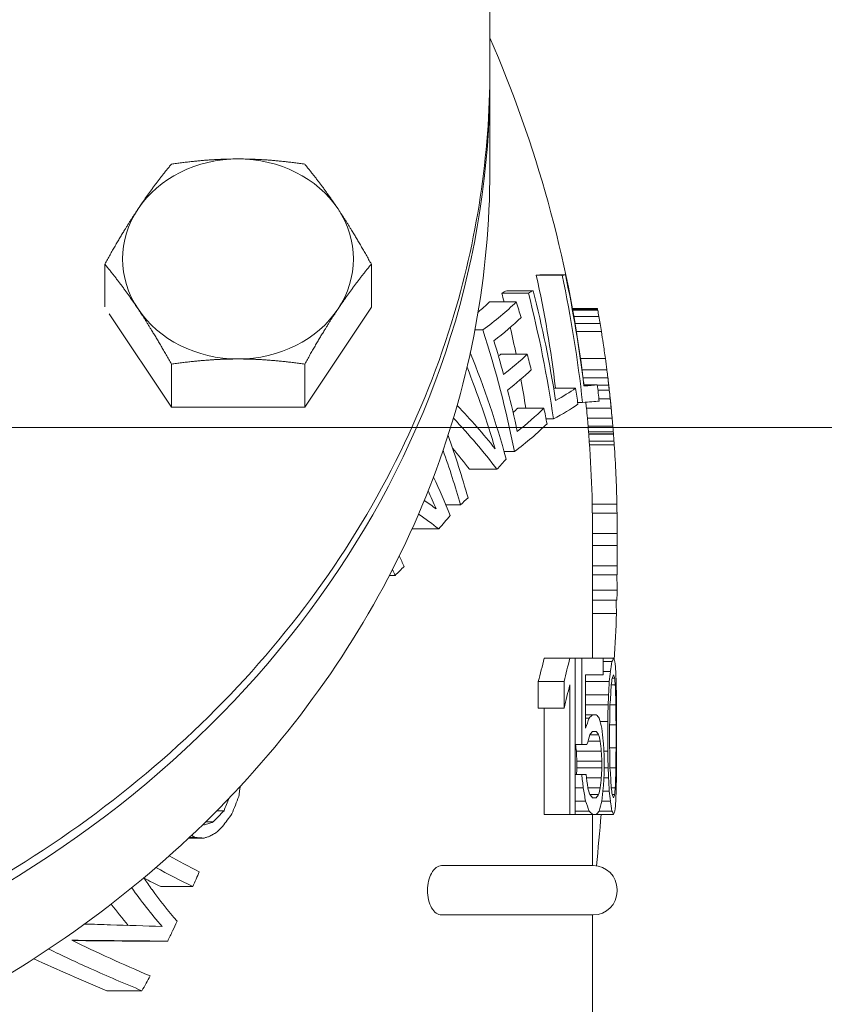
# Model space of a CAD drawing. Header units: inches. Extents: x 1 to 669, y 0 to 417.
# Tile 197 of 256: x 295.72 to 297.68, y 237.18 to 239.58. Entities that reach past the tile are written whole.
import ezdxf

# ---------------------------------------------------------------- set-up
doc = ezdxf.new("R2010")
doc.units = ezdxf.units.IN
doc.header["$LTSCALE"] = 12
doc.header["$MEASUREMENT"] = 0
doc.layers.add('D', color=2, linetype='CONTINUOUS')
doc.layers.add('X', color=1, linetype='CONTINUOUS')
doc.styles.get("Standard").update_dxf_attribs({"font": 'SIMPLEX.SHX', "width": 0.875})
doc.dimstyles.get("Standard").update_dxf_attribs({"dimscale": 28, "dimtxt": 0.125, "dimasz": 0.125, "dimexe": 0.04375, "dimexo": 0.0625, "dimgap": 0.04375, "dimtad": 0, "dimtih": 1, "dimtoh": 1, "dimdec": 4, "dimzin": 12, "dimdsep": 46, "dimlunit": 5, "dimtxsty": 'Standard', "dimcen": 0, "dimclrd": 256, "dimclre": 256, "dimclrt": 256, "dimadec": 1, "dimazin": 3, "dimtfac": 0.875, "dimtdec": 4, "dimtofl": 0, "dimtmove": 0, "dimatfit": 2, "dimfxl": 0, "dimtolj": 1, "dimtzin": 12, "dimlwd": 13, "dimlwe": 13, "dimarcsym": 0})
doc.dimstyles.new('STANDARD$0', dxfattribs={"dimscale": 32, "dimtxt": 0.09375, "dimasz": 0.0625, "dimexe": 0.03125, "dimexo": 0.03125, "dimgap": 0.03125, "dimtad": 1, "dimtih": 1, "dimtoh": 1, "dimdec": 4, "dimzin": 12, "dimdsep": 46, "dimlunit": 5, "dimtxsty": 'Standard', "dimcen": -0.03125, "dimclrd": 256, "dimclre": 256, "dimclrt": 256, "dimadec": 0, "dimazin": 0, "dimtfac": 0.875, "dimtdec": 4, "dimtofl": 0, "dimtmove": 0, "dimatfit": 3, "dimfxl": 0, "dimtolj": 1, "dimtzin": 12, "dimlwd": 13, "dimlwe": 13, "dimarcsym": 0})

# ---------------------------------------------------------------- blocks, each defined once
blk = doc.blocks.new('*D29')
at = {"layer": 'D', "linetype": 'ByBlock', "lineweight": 13}
for p, q in [((304.705, 238.5883), (287.0028, 238.5883)), ((288.0028, 236.5883), (288.0028, 233.5883)), ((288.0028, 225.5883), (288.0028, 228.5883)), ((304.705, 223.5883), (287.0028, 223.5883))]:
    blk.add_line(p, q, dxfattribs=at)
at = {"layer": 'D'}
for points in [[(287.6695, 236.5883), (288.3362, 236.5883), (288.0028, 238.5883)], [(287.6695, 225.5883), (288.3362, 225.5883), (288.0028, 223.5883)]]:
    blk.add_solid(points, dxfattribs=at)
at = {"layer": 'D', "insert": (288.0028, 231.0883), "char_height": 3, "attachment_point": 5}
blk.add_mtext('\\A1;15', dxfattribs=at)

msp = doc.modelspace()

# ---------------------------------------------------------------- linework, layer by layer
at = {"layer": 'X', "lineweight": 0}
for p, q in [((296.86695, 239.45959), (296.86695, 239.62062)), ((296.86695, 239.43201), (296.86695, 239.21326)), ((295.92866, 238.88152), (295.92866, 238.98584)), ((296.57818, 238.88121), (296.57818, 238.98584)), ((297.04283, 238.95906), (296.98003, 238.95906)), ((297.05102, 238.95956), (296.98839, 238.95956)), ((296.97231, 238.9211), (296.90791, 238.9211)), ((296.96073, 238.91512), (296.89607, 238.91512)), ((296.4158, 238.63764), (296.57818, 238.88121)), ((296.93135, 238.8936), (296.866, 238.8936)), ((297.12905, 238.87756), (297.06808, 238.87756)), ((297.12924, 238.87653), (297.06827, 238.87653)), ((297.12974, 238.87373), (297.06878, 238.87373)), ((297.12924, 238.87653), (297.12905, 238.87756)), ((295.93937, 238.86515), (296.09104, 238.63764)), ((297.13245, 238.85824), (297.07154, 238.85824)), ((296.84987, 238.82554), (296.83054, 238.82554)), ((297.13537, 238.84098), (297.07453, 238.84098)), ((297.13848, 238.82196), (297.0777, 238.82196)), ((296.95799, 238.7662), (296.89326, 238.7662)), ((297.1483, 238.75602), (297.08772, 238.75602)), ((296.09104, 238.63764), (296.09104, 238.74227)), ((296.4158, 238.63764), (296.4158, 238.74227)), ((297.15196, 238.72858), (297.09145, 238.72858)), ((297.15444, 238.70852), (297.09398, 238.70852)), ((297.0757, 238.68383), (297.02232, 238.68383)), ((297.12868, 238.69166), (297.09589, 238.69166)), ((297.15641, 238.69126), (297.12873, 238.69126)), ((297.15783, 238.67858), (297.13021, 238.67858)), ((297.16009, 238.65778), (297.13253, 238.65778)), ((296.09104, 238.63764), (296.4158, 238.63764)), ((296.99854, 238.63502), (296.93474, 238.63502)), ((297.09264, 238.64909), (297.08082, 238.64909)), ((297.16243, 238.63521), (297.10214, 238.63521)), ((297.02166, 238.60883), (297.00384, 238.60883)), ((297.16477, 238.61086), (297.10453, 238.61086)), ((297.16649, 238.5911), (297.10628, 238.5911)), ((297.16757, 238.57767), (297.10738, 238.57767)), ((297.16798, 238.57236), (297.1078, 238.57236)), ((297.16804, 238.57162), (297.10786, 238.57162)), ((297.16804, 238.57162), (297.16798, 238.57236)), ((297.16929, 238.55465), (297.10914, 238.55465)), ((297.16991, 238.5458), (297.10976, 238.5458)), ((296.9268, 238.52912), (296.90163, 238.52912)), ((296.8841, 238.48606), (296.8176, 238.48606)), ((296.7953, 238.39977), (296.75954, 238.39977)), ((297.17631, 238.40112), (297.11629, 238.40112)), ((297.17667, 238.37964), (297.11667, 238.37964)), ((296.74247, 238.34087), (296.67729, 238.34087)), ((297.11695, 238.33826), (297.11695, 238.02576)), ((297.17695, 238.32951), (297.11695, 238.32951)), ((297.17695, 238.32951), (297.17695, 238.33826)), ((297.17695, 238.32951), (297.17695, 238.30086)), ((297.17695, 238.30086), (297.11695, 238.30086)), ((297.17695, 238.25073), (297.17695, 238.30086)), ((297.17695, 238.25073), (297.11695, 238.25073)), ((297.17695, 238.25073), (297.17695, 238.22924)), ((296.63625, 238.22772), (296.62236, 238.22772)), ((297.17695, 238.22924), (297.11695, 238.22924)), ((297.17685, 238.19199), (297.11695, 238.19199)), ((297.17647, 238.16701), (297.11695, 238.16701)), ((297.17547, 238.13515), (297.11695, 238.13515)), ((297.06153, 238.02576), (296.99913, 238.02576)), ((297.06153, 238.02576), (297.07455, 238.02576)), ((297.07455, 238.02576), (297.07455, 237.64576)), ((297.09064, 238.02576), (297.07455, 238.02576)), ((297.09064, 238.02576), (297.14331, 238.02576)), ((297.09064, 238.02576), (297.09064, 237.81554)), ((297.14331, 238.02576), (297.14331, 237.98533)), ((297.16823, 238.02576), (297.14331, 238.02576)), ((297.16427, 238.01767), (297.14331, 238.01767)), ((297.09996, 237.98533), (297.09996, 237.85597)), ((297.09996, 237.98533), (297.14331, 237.98533)), ((297.16039, 237.99342), (297.14331, 237.99342)), ((296.98498, 237.96916), (296.98498, 237.90448)), ((297.04769, 237.96916), (296.98498, 237.96916)), ((297.04769, 237.96916), (297.04769, 237.90448)), ((297.06153, 237.96108), (297.06153, 237.64576)), ((297.15782, 237.96916), (297.09996, 237.96916)), ((297.17236, 237.96108), (297.16278, 237.96108)), ((297.17097, 237.97725), (297.16498, 237.97725)), ((297.156, 237.93682), (297.09996, 237.93682)), ((297.04769, 237.90448), (296.98498, 237.90448)), ((296.99913, 237.90448), (296.99913, 237.64576)), ((297.15506, 237.91257), (297.09996, 237.91257)), ((297.17394, 237.91257), (297.15956, 237.91257)), ((297.11697, 237.88831), (297.09996, 237.88831)), ((297.10874, 237.88023), (297.09996, 237.88023)), ((297.11697, 237.88831), (297.12612, 237.88831)), ((297.15409, 237.87214), (297.13539, 237.87214)), ((297.15409, 237.87214), (297.15409, 237.79937)), ((297.17568, 237.87214), (297.17568, 237.79937)), ((297.11697, 237.84788), (297.12612, 237.84788)), ((297.1587, 237.86406), (297.1587, 237.80746)), ((297.17428, 237.86406), (297.1587, 237.86406)), ((297.17428, 237.86406), (297.17428, 237.80746)), ((297.13583, 237.82363), (297.10588, 237.82363)), ((297.1318, 237.8398), (297.11043, 237.8398)), ((297.09064, 237.81554), (297.07455, 237.81554)), ((297.13841, 237.79937), (297.07763, 237.79937)), ((297.09064, 237.81554), (297.10354, 237.81554)), ((297.15409, 237.79937), (297.14472, 237.79937)), ((297.17428, 237.80746), (297.1587, 237.80746)), ((297.07891, 237.77512), (297.07891, 237.75895)), ((297.13966, 237.77512), (297.07891, 237.77512)), ((297.13966, 237.77512), (297.13966, 237.75895)), ((297.14564, 237.7832), (297.14564, 237.75086)), ((297.13966, 237.75895), (297.07891, 237.75895)), ((297.15506, 237.75895), (297.14564, 237.75895)), ((297.17394, 237.75895), (297.15956, 237.75895)), ((297.09064, 237.74278), (297.07455, 237.74278)), ((297.09064, 237.74278), (297.10176, 237.74278)), ((297.13841, 237.73469), (297.10266, 237.73469)), ((297.156, 237.73469), (297.14472, 237.73469)), ((297.09443, 237.71044), (297.07455, 237.71044)), ((297.13583, 237.71044), (297.1053, 237.71044)), ((297.15782, 237.70235), (297.14242, 237.70235)), ((297.17236, 237.71044), (297.16278, 237.71044)), ((297.09996, 237.6781), (297.07455, 237.6781)), ((297.1318, 237.69427), (297.11043, 237.69427)), ((297.11697, 237.68618), (297.12612, 237.68618)), ((297.16039, 237.6781), (297.13966, 237.6781)), ((297.17097, 237.69427), (297.16498, 237.69427)), ((296.21922, 237.65426), (296.20153, 237.65426)), ((297.10874, 237.65384), (297.07455, 237.65384)), ((297.16427, 237.65384), (297.13316, 237.65384)), ((296.19274, 237.62713), (296.17425, 237.62713)), ((297.06153, 237.64576), (296.99913, 237.64576)), ((297.06153, 237.64576), (297.07455, 237.64576)), ((297.11697, 237.64576), (297.07455, 237.64576)), ((297.11695, 237.64576), (297.11695, 237.52076)), ((297.11697, 237.64576), (297.12612, 237.64576)), ((297.16823, 237.64576), (297.12612, 237.64576)), ((296.17052, 237.58785), (296.13326, 237.58785)), ((296.14836, 237.5897), (296.13522, 237.5897)), ((296.75104, 237.52076), (296.74876, 237.52076)), ((296.75104, 237.52076), (297.11895, 237.52076)), ((296.14313, 237.46975), (296.06495, 237.46975)), ((297.17695, 237.46276), (297.17695, 237.45876)), ((296.75104, 237.40076), (296.74876, 237.40076)), ((297.11895, 237.40076), (296.75104, 237.40076)), ((297.11695, 237.40076), (297.11695, 237.15076)), ((296.08199, 237.33693), (296.00077, 237.33693)), ((296.01932, 237.21619), (295.93371, 237.21619))]:
    msp.add_line(p, q, dxfattribs=at)
for centre, radius, start, end in [((294.11695, 238.33826), 3, 7.30036, 23.55646), ((294.11695, 238.33826), 3.06, 10.07816, 10.13145), ((294.11695, 238.33826), 3.06, 6.82742, 7.15646), ((294.11695, 238.33826), 3.06, 4.96443, 5.73056), ((294.11695, 238.33826), 3, 0, 5.06397), ((297.11895, 237.46276), 0.058, 0, 90), ((297.11895, 237.45876), 0.058, 270, 0)]:
    msp.add_arc(centre, radius, start, end, dxfattribs=at)
at = {"layer": 'X', "lineweight": 0, "extrusion": (1.02506e-15, 9.96841e-31, -1)}
msp.add_ellipse((294.11695, 239.43201), major_axis=(2.75, 0), ratio=0.8660254, start_param=0, end_param=3.1473789, dxfattribs=at)
at = {"layer": 'X', "lineweight": 0, "extrusion": (1.02505e-15, 6.84881e-18, -1)}
msp.add_ellipse((294.11695, 239.43201), major_axis=(2.75, 0), ratio=0.8660254, start_param=-0.0057862, end_param=0, dxfattribs=at)
at = {"layer": 'X', "lineweight": 0}
for centre, major_axis, ratio, start_param, end_param in [((296.25342, 238.9984), (-0.28125, 0), 0.8660254, -1.5707963, -0.5235988), ((296.25342, 238.9984), (-0.28125, 0), 0.8660254, -2.6179939, -1.5707963), ((296.25342, 238.9984), (-0.28125, 0), 0.8660254, -0.5235988, 0.5235988), ((296.25342, 238.9984), (0.28125, 0), 0.8660254, -0.5235988, 0.5235988), ((294.11695, 238.9673), (2.9333, 0), 0.0129163, -0.2192567, -0.2057422), ((294.11695, 238.33002), (2.93137, 0), 0.9999166, 0.121003, 0.2162914), ((294.11695, 238.9673), (2.99463, 0), 0.0129163, -0.2146948, -0.2014696), ((294.11695, 238.33002), (2.99275, 0), 0.9999166, 0.1068271, 0.2117874), ((294.11695, 239.04955), (2.91234, 0), 0.1543801, -0.3036385, -0.289725), ((294.11695, 239.04955), (2.97411, 0), 0.1543801, -0.2971376, -0.2835392), ((294.11695, 238.20383), (2.87085, 0), 0.9880115, 0.2456452, 0.2534751), ((294.11695, 238.20383), (2.93349, 0), 0.9880115, 0.1401971, 0.2479472), ((296.25342, 238.9984), (0.28125, 0), 0.8660254, -2.6179939, -1.5707963), ((296.25342, 238.9984), (0.28125, 0), 0.8660254, -1.5707963, -0.5235988), ((294.11695, 239.14413), (2.87919, 0), 0.2927326, -0.3326871, -0.3018096), ((294.11695, 239.14413), (2.94165, 0), 0.2927326, -0.3789807, -0.2952055), ((290.2339, 238.34721), (6.94246, 0), 0.6554354, 0.1125439, 0.1159699), ((292.78396, 238.34272), (4.39271, 0), 0.8291608, 0.1372309, 0.1420159), ((294.11695, 238.01967), (2.85992, 0), 0.9561944, 0.1873897, 0.2991308), ((294.11695, 238.20383), (2.87085, 0), 0.9880115, 0.1995921, 0.2231772), ((293.87791, 238.33922), (3.29898, 0), 0.9616862, 0.1527511, 0.1588226), ((294.02188, 238.3386), (3.15505, 0), 0.9842767, 0.1468633, 0.1562818), ((293.91788, 238.33882), (3.25904, 0), 0.9680483, 0.1326257, 0.1444756), ((294.11695, 239.0243), (2.91294, 0), 0.2927326, -0.3134418, -0.3074951), ((294.11695, 239.0243), (2.9747, 0), 0.2927326, -0.3606011, -0.300909), ((284.95022, 238.34359), (12.22647, -0.00002), 0.4953308, 0.0636169, 0.0681569), ((294.11695, 237.86926), (2.86001, 0), 0.9023415, 0.2613491, 0.3420157), ((294.11695, 238.20383), (2.87085, 0), 0.9880115, 0.1526102, 0.1778521), ((294.11695, 238.57629), (2.98484, 0), 0.61285, 0.0723481, 0.078351), ((294.11695, 238.46051), (2.99202, 0), 0.8291608, 0.0933116, 0.1001382), ((294.11695, 238.57629), (3.04514, 0), 0.61285, 0.0709131, 0.0767965), ((294.11695, 238.46051), (3.05218, 0), 0.8291608, 0.0913078, 0.0981581), ((294.11695, 238.78236), (3.02681, 0), 0.1543801, -0.2784696, -0.2124682), ((294.11695, 238.6969), (3.03891, 0), 0.0129163, -0.198495, -0.1338369), ((294.11695, 238.37158), (3.05759, 0), 0.9616862, 0.1045956, 0.1089347), ((293.85485, 238.33855), (3.32209, -0.00004), 0.959087, 0.0959648, 0.108756), ((294.11695, 238.33763), (3.05996, 0), 0.9992866, 0.1048898, 0.1117321), ((294.11695, 238.35819), (3.05926, 0), 0.9551529, 0.0949443, 0.1027063), ((294.11695, 238.88555), (2.94489, 0), 0.2927326, -0.307717, -0.2948706), ((294.11695, 238.88555), (3.00599, 0), 0.2927326, -0.3566783, -0.2887028), ((294.11695, 238.35819), (2.99924, 0), 0.9551529, 0.09685, 0.101895), ((294.11695, 238.39675), (2.99749, 0), 0.8789387, 0.0813581, 0.0906313), ((294.11695, 238.39675), (3.05754, 0), 0.8789387, 0.0797569, 0.0888466), ((294.11695, 237.84222), (-3.00145, 0), 0.5538004, -2.7438477, -2.660862), ((294.11695, 238.48007), (2.99373, 0), 0.6815157, 0.0603185, 0.0641506), ((294.11695, 238.48007), (3.05386, 0), 0.6815157, 0.0591295, 0.0628859), ((285.1955, 238.33945), (11.98141, 0), 0.5035347, 0.0394968, 0.041724), ((293.82531, 238.33837), (3.35164, 0), 0.9551529, 0.0676125, 0.0729254), ((294.11695, 237.84222), (-2.94026, 0), 0.5538004, -2.7350873, -2.700595), ((294.11172, 238.33793), (3.05916, 0.19305), 0.9991433, -0.0424376, 0.0048522), ((294.11695, 237.77462), (2.76651, 0), 0.9023415, 0.253122, 0.3083415), ((294.11695, 237.61724), (2.78136, 0), 0.8249826, 0.3434505, 0.3636133), ((287.22622, 238.33827), (9.95074, 0), 0.5544553, 0.0074987, 0.0113931), ((294.11695, 237.74289), (-2.98895, 0), 0.4186166, -2.6433141, -2.6099113), ((293.94527, 238.33827), (3.23168, -0.00006), 0.9730029, 0.0000147, 0.0131756), ((289.24528, 230.86368), (5.97504, 9.10798), 0.5786149, -0.3475432, -0.3435438), ((288.39539, 229.74399), (6.87841, 10.12126), 0.5460239, -0.3114019, -0.3092985), ((289.82208, 238.16268), (7.35487, 0.00005), 0.7643723, 0.0052041, 0.0118301), ((294.10509, 238.04059), (3.07178, 0.02226), 0.9803192, 0.0240149, 0.0346001), ((294.02895, 237.98647), (3.148, 0), 0.1677993, 0.0591005, 0.0744408), ((292.97295, 237.90541), (4.204, 0), 0.5224771, 0.0400774, 0.0511317), ((293.99023, 237.93819), (3.18672, 0), 0.2001234, 0.0612786, 0.0739856), ((290.93428, 237.84674), (6.24267, 0), 0.7145104, 0.0274503, 0.0328906), ((292.70579, 237.84717), (4.47116, 0), 0.5627909, 0.0452836, 0.0517173), ((286.96242, 237.70488), (10.21453, 0), 0.8373791, 0.0242832, 0.0299568), ((281.37634, 237.7243), (15.80061, 0), 0.8981378, 0.014976, 0.0172552), ((293.99511, 237.775), (3.1818, 0), 0.2001235, 0.1660182, 0.1789069), ((293.01298, 237.56632), (4.16375, 0.00001), 0.522477, 0.1335397, 0.1447981), ((293.92673, 237.70634), (3.25015, 0), 0.2473833, 0.1667605, 0.1769666), ((288.6379, 237.21691), (8.53865, 0.00002), 0.8060045, 0.0882697, 0.0929882), ((292.75761, 237.48629), (4.41906, 0), 0.5627909, 0.1360587, 0.1426242), ((287.21263, 237.07134), (9.96378, 0), 0.8373794, 0.0873689, 0.0902875), ((274.79776, 236.68908), (22.37875, 0), 0.9311284, 0.0525315, 0.0544743), ((287.35889, 237.07189), (9.75748, 0), 0.8373794, 0.0891532, 0.0911403), ((287.04616, 237.26321), (10.13071, 0.00003), 0.8373794, 0.0527408, 0.058468), ((282.37816, 236.33271), (14.79601, 0.00003), 0.8981381, 0.1038595, 0.1063067), ((282.24755, 236.4178), (14.92729, 0), 0.8981383, 0.0965671, 0.098991), ((281.5997, 237.012), (15.5771, 0), 0.8981383, 0.049365, 0.0516796), ((288.87507, 236.78087), (8.29988, 0.00002), 0.8060047, 0.1345224, 0.1394024), ((292.79237, 237.26843), (4.38385, 0), 0.562791, 0.1734672, 0.1801251), ((290.98084, 237.35541), (6.19604, 0), 0.7145104, 0.0729523, 0.0784468), ((292.71656, 237.51067), (4.46037, 0), 0.5627909, 0.0732033, 0.0796638), ((290.41536, 239.71743), (6.21241, 0), 0.9311605, -0.3646867, -0.3589179), ((293.04778, 237.26532), (4.12848, 0.00001), 0.5224772, 0.1811015, 0.1925454), ((293.92961, 237.53264), (3.24722, 0), 0.2473831, 0.1923176, 0.2025818), ((292.98431, 237.48376), (4.19261, 0), 0.5224767, 0.0777207, 0.088832), ((293.99061, 237.63905), (3.18634, 0), 0.2001232, 0.0739854, 0.0867058), ((293.99714, 237.52282), (3.17974, 0), 0.2001234, 0.1944181, 0.2073846), ((294.02926, 237.60648), (3.14769, 0), 0.1677993, 0.0744406, 0.0898), ((297.47188, 237.95323), (-1.84449, 0.16308), 0.415939, 0.7578766, 0.8162266), ((298.72638, 237.97546), (2.85309, 0.02953), 0.5063614, -2.8202684, -2.7993299), ((297.67975, 238.08493), (-2.22729, 0.09929), 0.4380487, 0.7528074, 0.7794768), ((297.69193, 237.83209), (1.81359, -0.18076), 0.6127072, -2.6460924, -2.572164), ((298.33908, 237.82867), (2.57431, -0.12143), 0.5109948, -2.7408114, -2.6992729), ((296.50898, 237.44795), (-1.19475, 0.38264), 0.2762383, 1.0762264, 1.2564274), ((296.23534, 237.39867), (-1.10227, 0.39559), 0.2379832, 1.2077154, 1.3798534)]:
    msp.add_ellipse(centre, major_axis=major_axis, ratio=ratio, start_param=start_param, end_param=end_param, dxfattribs=at)
at = {"layer": 'X', "lineweight": 0, "extrusion": (1.02523e-15, -1.1831e-19, -1)}
msp.add_ellipse((294.11695, 238.33052), major_axis=(3.00075, 0), ratio=0.9999166, start_param=-0.2112142, end_param=-0.1198144, dxfattribs=at)
at = {"layer": 'X', "lineweight": 0, "extrusion": (1.02413e-15, 5.5476e-18, -1)}
msp.add_ellipse((294.11695, 238.20981), major_axis=(2.94471, 0), ratio=0.9880115, start_param=-0.2469823, end_param=-0.1532438, dxfattribs=at)
at = {"layer": 'X', "lineweight": 0, "extrusion": (1.02797e-15, -8.10792e-18, -1)}
msp.add_ellipse((294.11695, 238.08773), major_axis=(2.93788, 0), ratio=0.9561944, start_param=-0.2909573, end_param=-0.2769249, dxfattribs=at)
at = {"layer": 'X', "lineweight": 0, "extrusion": (1.02283e-15, 1.54836e-17, -1)}
msp.add_ellipse((294.11695, 239.10629), major_axis=(2.9527, 0), ratio=0.2927326, start_param=0.2940676, end_param=0.363412, dxfattribs=at)
at = {"layer": 'X', "lineweight": 0, "extrusion": (1.02125e-15, 1.63432e-17, -1)}
msp.add_ellipse((294.11695, 238.03101), major_axis=(2.87437, 0), ratio=0.9561944, start_param=-0.2832113, end_param=-0.2522771, dxfattribs=at)
at = {"layer": 'X', "lineweight": 0, "extrusion": (1.03942e-15, -3.76649e-17, -1)}
msp.add_ellipse((294.11695, 237.88596), major_axis=(2.87445, 0), ratio=0.9023415, start_param=-0.3478205, end_param=-0.2434203, dxfattribs=at)
at = {"layer": 'X', "lineweight": 0, "extrusion": (1.02924e-15, -1.42488e-17, -1)}
msp.add_ellipse((294.11695, 238.08016), major_axis=(2.93023, 0), ratio=0.9561944, start_param=-0.2473656, end_param=-0.23346, dxfattribs=at)
at = {"layer": 'X', "lineweight": 0, "extrusion": (1.01212e-15, -5.00101e-18, -1)}
msp.add_ellipse((294.11695, 238.98646), major_axis=(2.98397, 0), ratio=0.2927326, start_param=0.2999454, end_param=0.3594303, dxfattribs=at)
at = {"layer": 'X', "lineweight": 0, "extrusion": (1.02632e-15, 5.8963e-18, -1)}
msp.add_ellipse((294.11695, 238.23972), major_axis=(2.99269, 0), ratio=0.9880115, start_param=-0.1507681, end_param=-0.1374058, dxfattribs=at)
at = {"layer": 'X', "lineweight": 0, "extrusion": (1.02498e-15, -4.29042e-20, -1)}
msp.add_ellipse((294.11695, 238.33302), major_axis=(3.03301, 0), ratio=0.9999166, start_param=-0.1185339, end_param=-0.1054036, dxfattribs=at)
at = {"layer": 'X', "lineweight": 0, "extrusion": (1.02671e-15, 2.90611e-18, -1)}
msp.add_ellipse((294.11695, 238.3645), major_axis=(3.0585, 0), ratio=0.9616862, start_param=-0.1089869, end_param=-0.102396, dxfattribs=at)
at = {"layer": 'X', "lineweight": 0, "extrusion": (1.02119e-15, 9.78235e-18, -1)}
msp.add_ellipse((294.11695, 238.03101), major_axis=(2.87437, 0), ratio=0.9561944, start_param=-0.2380844, end_param=-0.2004667, dxfattribs=at)
at = {"layer": 'X', "lineweight": 0, "extrusion": (1.0241e-15, -8.05909e-19, -1)}
msp.add_ellipse((294.11695, 238.34736), major_axis=(3.05957, 0), ratio=0.9842735, start_param=-0.1057252, end_param=-0.1008989, dxfattribs=at)
at = {"layer": 'X', "lineweight": 0, "extrusion": (9.89061e-16, 3.09347e-17, -1)}
msp.add_ellipse((294.11695, 237.8834), major_axis=(3.01155, 0), ratio=0.5446653, start_param=-0.4806814, end_param=-0.4092253, dxfattribs=at)
at = {"layer": 'X', "lineweight": 0, "extrusion": (1.01906e-15, 1.02193e-17, -1)}
msp.add_ellipse((294.11695, 238.08773), major_axis=(2.93788, 0), ratio=0.9561944, start_param=-0.1960755, end_param=-0.1823602, dxfattribs=at)
at = {"layer": 'X', "lineweight": 0, "extrusion": (9.97198e-16, -4.2039e-16, -1)}
msp.add_ellipse((294.11695, 238.74326), major_axis=(3.03242, 0), ratio=0.1543801, start_param=0.2120689, end_param=0.2912547, dxfattribs=at)
at = {"layer": 'X', "lineweight": 0, "extrusion": (1.03179e-15, 6.59471e-16, -1)}
msp.add_ellipse((294.11695, 238.65733), major_axis=(3.04332, 0), ratio=0.0129163, start_param=0.1336418, end_param=0.211208, dxfattribs=at)
at = {"layer": 'X', "lineweight": 0, "extrusion": (1.01945e-15, 2.23239e-17, -1)}
msp.add_ellipse((294.11695, 238.40776), major_axis=(3.05653, 0), ratio=0.8789424, start_param=-0.0905522, end_param=-0.087976, dxfattribs=at)
at = {"layer": 'X', "lineweight": 0, "extrusion": (1.03755e-15, 2.43708e-19, -1)}
msp.add_ellipse((294.11695, 238.84771), major_axis=(3.01326, 0), ratio=0.2927326, start_param=0.2879867, end_param=0.3695345, dxfattribs=at)
at = {"layer": 'X', "lineweight": 0, "extrusion": (1.02761e-15, -1.40179e-18, -1)}
msp.add_ellipse((294.11695, 237.79132), major_axis=(2.78449, 0), ratio=0.9023415, start_param=-0.3143848, end_param=-0.2514515, dxfattribs=at)
at = {"layer": 'X', "lineweight": 0, "extrusion": (1.01138e-15, -1.43975e-16, -1)}
msp.add_ellipse((294.11695, 238.96341), major_axis=(2.98054, 0), ratio=0.4310219, start_param=0.35978, end_param=0.3806994, dxfattribs=at)
at = {"layer": 'X', "lineweight": 0, "extrusion": (1.03095e-15, -3.49952e-17, -1)}
msp.add_ellipse((294.11695, 237.63914), major_axis=(2.79881, 0), ratio=0.8249826, start_param=-0.3667948, end_param=-0.3237693, dxfattribs=at)
at = {"layer": 'X', "lineweight": 0, "extrusion": (9.99213e-16, 5.53406e-17, -1)}
msp.add_ellipse((294.11695, 238.96341), major_axis=(-2.98054, 0), ratio=0.4310219, start_param=-2.7018123, end_param=-2.6873947, dxfattribs=at)
at = {"layer": 'X', "lineweight": 0, "extrusion": (9.90635e-16, 1.59155e-16, -1)}
msp.add_ellipse((294.11695, 237.7913), major_axis=(3.00074, 0), ratio=0.4086642, start_param=-0.5292092, end_param=-0.509968, dxfattribs=at)
at = {"layer": 'X', "lineweight": 0, "extrusion": (1.01719e-15, 4.93258e-17, -1)}
msp.add_ellipse((294.11695, 239.07284), major_axis=(-2.92758, 0), ratio=0.5651582, start_param=-2.7053439, end_param=-2.6833232, dxfattribs=at)
at = {"layer": 'X', "lineweight": 0, "extrusion": (9.8488e-16, -2.71515e-17, -1)}
msp.add_ellipse((293.30511, 239.2985), major_axis=(-3.83224, 0.00002), ratio=0.5651602, start_param=-2.636059, end_param=-2.6244643, dxfattribs=at)
at = {"layer": 'X', "lineweight": 0, "extrusion": (1.0249e-15, -9.82366e-18, -1)}
msp.add_ellipse((291.94019, 238.21286), major_axis=(5.23676, 0), ratio=0.6447752, start_param=0.0061801, end_param=0.0135801, dxfattribs=at)
at = {"layer": 'X', "lineweight": 0, "extrusion": (1.02506e-15, -5.62271e-31, -1)}
msp.add_ellipse((294.11695, 238.23227), major_axis=(0, -3.11544), ratio=0.9822055, start_param=-1.5396175, end_param=-1.5031462, dxfattribs=at)
at = {"layer": 'X', "lineweight": 0, "extrusion": (1.01127e-15, -7.02864e-17, -1)}
msp.add_ellipse((290.36779, 238.96895), major_axis=(6.74469, -0.00009), ratio=0.7659752, start_param=0.1835811, end_param=0.194735, dxfattribs=at)
at = {"layer": 'X', "lineweight": 0, "extrusion": (1.0204e-15, -7.13074e-17, -1)}
msp.add_ellipse((290.27303, 238.97084), major_axis=(6.89971, -0.00008), ratio=0.7659751, start_param=0.1797755, end_param=0.1906707, dxfattribs=at)
at = {"layer": 'X', "lineweight": 0, "extrusion": (1.02464e-15, 5.06152e-17, -1)}
msp.add_ellipse((292.98431, 238.18776), major_axis=(4.19261, 0), ratio=0.5224767, start_param=0.0777207, end_param=0.088832, dxfattribs=at)
at = {"layer": 'X', "lineweight": 0, "extrusion": (1.03052e-15, 3.85112e-16, -1)}
msp.add_ellipse((294.02926, 238.06504), major_axis=(3.14769, 0), ratio=0.1677993, start_param=0.0744406, end_param=0.0898, dxfattribs=at)
at = {"layer": 'X', "lineweight": 0, "extrusion": (1.02907e-15, 9.59004e-17, -1)}
msp.add_ellipse((290.98084, 238.3161), major_axis=(6.19604, 0), ratio=0.7145104, start_param=0.0729523, end_param=0.0784468, dxfattribs=at)
at = {"layer": 'X', "lineweight": 0, "extrusion": (1.02668e-15, 3.18089e-16, -1)}
msp.add_ellipse((293.99061, 238.03247), major_axis=(3.18634, 0), ratio=0.2001232, start_param=0.0739854, end_param=0.0867058, dxfattribs=at)
at = {"layer": 'X', "lineweight": 0, "extrusion": (1.0204e-15, -7.13073e-17, -1)}
msp.add_ellipse((290.27303, 238.90616), major_axis=(6.89971, -0.00008), ratio=0.7659753, start_param=0.1797755, end_param=0.1906707, dxfattribs=at)
at = {"layer": 'X', "lineweight": 0, "extrusion": (1.02433e-15, 7.21545e-18, -1)}
msp.add_ellipse((281.5997, 238.65952), major_axis=(15.57709, 0), ratio=0.8981383, start_param=0.049365, end_param=0.0516796, dxfattribs=at)
at = {"layer": 'X', "lineweight": 0, "extrusion": (1.02786e-15, 4.00431e-17, -1)}
msp.add_ellipse((287.04616, 238.40831), major_axis=(10.13071, -0.00003), ratio=0.8373795, start_param=0.0527407, end_param=0.058468, dxfattribs=at)
at = {"layer": 'X', "lineweight": 0, "extrusion": (1.02507e-15, 4.38132e-17, -1)}
msp.add_ellipse((292.71656, 238.16084), major_axis=(4.46037, 0), ratio=0.5627909, start_param=0.0732033, end_param=0.0796638, dxfattribs=at)
at = {"layer": 'X', "lineweight": 0, "extrusion": (1.01747e-15, 6.20178e-17, -1)}
msp.add_ellipse((293.04778, 238.26875), major_axis=(4.12848, -0.00001), ratio=0.5224772, start_param=0.1811015, end_param=0.1925455, dxfattribs=at)
at = {"layer": 'X', "lineweight": 0, "extrusion": (1.02046e-15, -2.92767e-16, -1)}
msp.add_ellipse((293.99714, 238.01125), major_axis=(3.17974, 0), ratio=0.2001234, start_param=0.1944181, end_param=0.2073846, dxfattribs=at)
at = {"layer": 'X', "lineweight": 0, "extrusion": (9.99367e-16, -2.23429e-16, -1)}
msp.add_ellipse((293.92961, 238.00142), major_axis=(3.24722, 0), ratio=0.2473831, start_param=0.1923176, end_param=0.2025818, dxfattribs=at)
at = {"layer": 'X', "lineweight": 0, "extrusion": (1.02557e-15, 2.90363e-17, -1)}
msp.add_ellipse((292.44197, 238.31755), major_axis=(4.7341, -0.00001), ratio=0.6080771, start_param=0.1667279, end_param=0.1752784, dxfattribs=at)
at = {"layer": 'X', "lineweight": 0, "extrusion": (1.02721e-15, 2.73602e-17, -1)}
msp.add_ellipse((274.79776, 238.84498), major_axis=(22.37874, 0), ratio=0.9311284, start_param=0.0525315, end_param=0.0544743, dxfattribs=at)
at = {"layer": 'X', "lineweight": 0, "extrusion": (1.02411e-15, -2.9704e-17, -1)}
msp.add_ellipse((286.96243, 237.96663), major_axis=(10.21452, 0), ratio=0.837379, start_param=0.0242832, end_param=0.0299568, dxfattribs=at)
at = {"layer": 'X', "lineweight": 0, "extrusion": (1.02344e-15, -1.94318e-19, -1)}
msp.add_ellipse((287.21262, 238.46273), major_axis=(9.96379, 0), ratio=0.8373794, start_param=0.0873689, end_param=0.0902875, dxfattribs=at)
at = {"layer": 'X', "lineweight": 0, "extrusion": (1.02487e-15, -1.70904e-17, -1)}
msp.add_ellipse((281.37634, 237.94721), major_axis=(15.80061, 0), ratio=0.8981378, start_param=0.014976, end_param=0.0172552, dxfattribs=at)
at = {"layer": 'X', "lineweight": 0, "extrusion": (1.02173e-15, -6.83167e-17, -1)}
msp.add_ellipse((292.75761, 238.04777), major_axis=(4.41906, 0), ratio=0.5627909, start_param=0.1360587, end_param=0.1426242, dxfattribs=at)
at = {"layer": 'X', "lineweight": 0, "extrusion": (1.02588e-15, 1.69152e-17, -1)}
msp.add_ellipse((288.6379, 238.31715), major_axis=(8.53865, -0.00002), ratio=0.8060045, start_param=0.0882697, end_param=0.0929882, dxfattribs=at)
at = {"layer": 'X', "lineweight": 0, "extrusion": (1.02322e-15, -8.23872e-17, -1)}
msp.add_ellipse((292.70579, 237.82435), major_axis=(4.47116, 0), ratio=0.5627909, start_param=0.0452836, end_param=0.0517173, dxfattribs=at)
at = {"layer": 'X', "lineweight": 0, "extrusion": (1.02444e-15, -3.93671e-17, -1)}
msp.add_ellipse((290.93428, 237.82478), major_axis=(6.24267, 0), ratio=0.7145104, start_param=0.0274503, end_param=0.0328906, dxfattribs=at)
at = {"layer": 'X', "lineweight": 0, "extrusion": (1.01997e-15, -1.48845e-17, -1)}
msp.add_ellipse((290.08167, 239.79458), major_axis=(6.5746, 0), ratio=0.9311605, start_param=0.3510438, end_param=0.3584542, dxfattribs=at)
at = {"layer": 'X', "lineweight": 0, "extrusion": (1.03324e-15, -1.42935e-16, -1)}
msp.add_ellipse((293.92673, 237.82773), major_axis=(3.25015, 0), ratio=0.2473833, start_param=0.1667605, end_param=0.1769666, dxfattribs=at)
at = {"layer": 'X', "lineweight": 0, "extrusion": (1.01841e-15, -5.58864e-17, -1)}
msp.add_ellipse((293.01298, 237.96775), major_axis=(4.16375, -0.00001), ratio=0.5224771, start_param=0.1335397, end_param=0.1447981, dxfattribs=at)
at = {"layer": 'X', "lineweight": 0, "extrusion": (1.01713e-15, -3.1184e-16, -1)}
msp.add_ellipse((293.99023, 237.73332), major_axis=(3.18672, 0), ratio=0.2001234, start_param=0.0612786, end_param=0.0739856, dxfattribs=at)
at = {"layer": 'X', "lineweight": 0, "extrusion": (1.02252e-15, -7.84758e-17, -1)}
msp.add_ellipse((292.97295, 237.7661), major_axis=(4.204, 0), ratio=0.5224771, start_param=0.0400774, end_param=0.0511317, dxfattribs=at)
at = {"layer": 'X', "lineweight": 0, "extrusion": (1.02105e-15, -1.47757e-16, -1)}
msp.add_ellipse((293.99511, 237.75907), major_axis=(3.1818, 0), ratio=0.2001235, start_param=0.1660182, end_param=0.1789069, dxfattribs=at)
at = {"layer": 'X', "lineweight": 0, "extrusion": (1.02097e-15, -3.60016e-16, -1)}
msp.add_ellipse((294.02895, 237.68504), major_axis=(3.148, 0), ratio=0.1677993, start_param=0.0591005, end_param=0.0744408, dxfattribs=at)
at = {"layer": 'X', "lineweight": 0, "extrusion": (1.02491e-15, 7.21919e-18, -1)}
msp.add_ellipse((293.93388, 238.60991), major_axis=(-0.04551, 5.88144), ratio=0.5513565, start_param=1.7397362, end_param=1.7614074, dxfattribs=at)
at = {"layer": 'X', "lineweight": 0, "extrusion": (1.02533e-15, 6.37106e-17, -1)}
msp.add_ellipse((289.98445, 240.31712), major_axis=(-7.44534, 0), ratio=0.6628273, start_param=-2.5625058, end_param=-2.5592178, dxfattribs=at)
at = {"layer": 'X', "lineweight": 0, "extrusion": (9.59328e-16, 1.17209e-16, -1)}
msp.add_ellipse((298.39967, 238.1076), major_axis=(-2.6968, 0), ratio=0.3488271, start_param=-0.5830129, end_param=-0.5773372, dxfattribs=at)
at = {"layer": 'X', "lineweight": 0, "extrusion": (1.04939e-15, -1.83703e-16, -1)}
msp.add_ellipse((300.01128, 237.77114), major_axis=(-4.82478, 0), ratio=0.0627675, start_param=-0.6500557, end_param=-0.6424295, dxfattribs=at)
at = {"layer": 'X', "lineweight": 0, "extrusion": (1.04386e-15, -1.12072e-16, -1)}
msp.add_ellipse((297.55158, 237.9782), major_axis=(1.98255, -0.14448), ratio=0.4225341, start_param=-3.9535474, end_param=-3.8870575, dxfattribs=at)
at = {"layer": 'X', "lineweight": 0, "extrusion": (1.03588e-15, 1.59082e-17, -1)}
msp.add_ellipse((290.55313, 239.63491), major_axis=(6.05084, 0), ratio=0.9348045, start_param=0.3858856, end_param=0.3928078, dxfattribs=at)
at = {"layer": 'X', "lineweight": 0, "extrusion": (1.02347e-15, -5.01142e-17, -1)}
msp.add_ellipse((298.28401, 237.84325), major_axis=(-2.44511, 0.10678), ratio=0.5215158, start_param=-0.4600204, end_param=-0.382128, dxfattribs=at)
at = {"layer": 'X', "lineweight": 0, "extrusion": (1.033e-15, 5.79461e-18, -1)}
msp.add_ellipse((290.71877, 239.57081), major_axis=(-5.87086, 0.01222), ratio=0.9349197, start_param=-2.7342758, end_param=-2.7296629, dxfattribs=at)
at = {"layer": 'X', "lineweight": 0, "extrusion": (1.01968e-15, 4.73843e-18, -1)}
msp.add_ellipse((293.63949, 238.36961), major_axis=(-2.68081, -0.0019), ratio=0.9347655, start_param=-2.727051, end_param=-2.7160864, dxfattribs=at)
at = {"layer": 'X', "lineweight": 0, "extrusion": (1.02925e-15, 1.42963e-18, -1)}
msp.add_ellipse((293.66442, 238.35871), major_axis=(-2.65318, 0), ratio=0.9348045, start_param=-2.6792435, end_param=-2.6628574, dxfattribs=at)
at = {"layer": 'X', "lineweight": 0}
for points, knots in [([(291.36695, 239.45959), (291.36695, 239.20555), (291.41412, 238.95157), (291.59801, 238.46915), (291.73478, 238.24084), (292.08423, 237.83273), (292.297, 237.65309), (292.77711, 237.36074), (293.04444, 237.24818), (293.60656, 237.10165), (293.90127, 237.06776), (294.48817, 237.08216), (294.78027, 237.13045), (295.33221, 237.30443), (295.59197, 237.43006), (296.0527, 237.746), (296.25364, 237.9362), (296.57611, 238.36182), (296.69772, 238.59708), (296.83546, 239.04388), (296.86695, 239.25173), (296.86695, 239.45959)], [0, 0, 0, 0, 0.3188469, 0.3188469, 0.6380559, 0.6380559, 0.9579698, 0.9579698, 1.2784145, 1.2784145, 1.59911, 1.59911, 1.9198654, 1.9198654, 2.2405332, 2.2405332, 2.5609056, 2.5609056, 2.8806959, 2.8806959, 3.1415927, 3.1415927, 3.1415927, 3.1415927]), ([(296.86695, 239.21326), (296.86695, 238.9592), (296.81995, 238.70521), (296.63676, 238.22263), (296.50042, 237.9942), (296.15195, 237.58545), (295.93953, 237.4054), (295.45997, 237.11202), (295.19271, 236.99896), (294.63051, 236.85149), (294.33562, 236.81724), (293.7482, 236.83116), (293.45576, 236.87936), (292.90308, 237.0535), (292.64292, 237.17936), (292.18155, 237.49611), (291.98032, 237.68684), (291.65765, 238.11362), (291.53599, 238.34944), (291.3984, 238.7971), (291.36695, 239.00517), (291.36695, 239.21326)], [3.1415927, 3.1415927, 3.1415927, 3.1415927, 3.459214, 3.459214, 3.7775717, 3.7775717, 4.0973792, 4.0973792, 4.4182957, 4.4182957, 4.7397419, 4.7397419, 5.0613163, 5.0613163, 5.3827059, 5.3827059, 5.7034749, 5.7034749, 6.0230312, 6.0230312, 6.2831853, 6.2831853, 6.2831853, 6.2831853]), ([(296.25853, 237.71375), (296.25809, 237.71046), (296.25766, 237.70717), (296.25722, 237.70388), (296.25659, 237.69903), (296.25595, 237.69419), (296.25532, 237.68935)], [0.011746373, 0.011746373, 0.011746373, 0.011746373, 0.037071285, 0.037071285, 0.037071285, 0.074321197, 0.074321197, 0.074321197, 0.074321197]), ([(296.19274, 237.62713), (296.19717, 237.63164), (296.2016, 237.63616), (296.21042, 237.6452), (296.21483, 237.64973), (296.21922, 237.65426)], [0.000001, 0.000001, 0.000001, 0.000001, 0.06193426, 0.06193426, 0.12388301, 0.12388301, 0.12388301, 0.12388301]), ([(296.17157, 237.6201), (296.17509, 237.62127), (296.17862, 237.62244), (296.18568, 237.62479), (296.18921, 237.62596), (296.19274, 237.62713)], [0.00000102, 0.00000102, 0.00000102, 0.00000102, 0.044268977, 0.044268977, 0.088536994, 0.088536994, 0.088536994, 0.088536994]), ([(296.23839, 237.64681), (296.23467, 237.64173), (296.23094, 237.63666), (296.22345, 237.62653), (296.21969, 237.62146), (296.21592, 237.61641)], [0.00000101, 0.00000101, 0.00000101, 0.00000101, 0.05750478, 0.05750478, 0.11500854, 0.11500854, 0.11500854, 0.11500854]), ([(296.20249, 237.60284), (296.19957, 237.60113), (296.19665, 237.59942), (296.19079, 237.59598), (296.18785, 237.59426), (296.18491, 237.59254)], [0.000001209, 0.000001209, 0.000001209, 0.000001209, 0.037119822, 0.037119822, 0.074414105, 0.074414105, 0.074414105, 0.074414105]), ([(296.18491, 237.59254), (296.18252, 237.59176), (296.18012, 237.59098), (296.17772, 237.5902), (296.17532, 237.58942), (296.17292, 237.58864), (296.17052, 237.58785)], [0, 0, 0, 0, 0.5, 0.5, 0.5, 0.99995415, 0.99995415, 0.99995415, 0.99995415]), ([(296.74876, 237.52076), (296.74458, 237.52076), (296.74006, 237.51922), (296.73158, 237.5128), (296.72762, 237.5079), (296.72172, 237.49696), (296.71924, 237.49051), (296.71589, 237.47615), (296.71503, 237.46825), (296.71503, 237.46076), (296.71503, 237.45297), (296.71596, 237.44479), (296.71955, 237.43003), (296.72219, 237.42344), (296.72823, 237.41282), (296.7321, 237.40822), (296.74035, 237.40219), (296.74472, 237.40076), (296.74876, 237.40076)], [0.73728209, 0.73728209, 0.73728209, 0.73728209, 0.80354023, 0.80354023, 0.86979836, 0.86979836, 0.92690145, 0.92690145, 0.98400454, 0.98400454, 0.98400454, 1.04333049, 1.04333049, 1.10265644, 1.10265644, 1.16670585, 1.16670585, 1.23075526, 1.23075526, 1.23075526, 1.23075526]), ([(295.87964, 237.37865), (295.90072, 237.378), (295.92173, 237.37734), (295.98424, 237.3754), (296.02632, 237.37409), (296.06836, 237.3728)], [0.2480603, 0.2480603, 0.2480603, 0.2480603, 0.49401876, 0.49401876, 0.98726202, 0.98726202, 0.98726202, 0.98726202]), ([(296.08199, 237.33693), (296.04318, 237.33729), (296.00445, 237.33765), (295.92708, 237.33837), (295.88798, 237.33873), (295.84886, 237.33909)], [0.00000102, 0.00000102, 0.00000102, 0.00000102, 0.44354395, 0.44354395, 0.8872647, 0.8872647, 0.8872647, 0.8872647]), ([(295.85043, 237.33831), (295.86127, 237.33821), (295.8721, 237.33811), (295.92226, 237.33765), (295.96182, 237.33729), (296.00077, 237.33693)], [-0.56577594, -0.56577594, -0.56577594, -0.56577594, -0.44371722, -0.44371722, -0.000001, -0.000001, -0.000001, -0.000001]), ([(296.01932, 237.21619), (295.9762, 237.23387), (295.93415, 237.25193), (295.85877, 237.28585), (295.82496, 237.30168), (295.79208, 237.31771)], [0.000001, 0.000001, 0.000001, 0.000001, 0.50181532, 0.50181532, 0.92725737, 0.92725737, 0.92725737, 0.92725737])]:
    msp.add_open_spline(points, degree=3, knots=knots, dxfattribs=at)
for points, weights in [([(296.25342, 239.24197), (296.17806, 239.24197), (296.09104, 239.22941)], [1.84291623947, 1.84291623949, 1.7106008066]), ([(296.4158, 239.22941), (296.32878, 239.24197), (296.25342, 239.24197)], [1.7106008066, 1.84291623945, 1.84291623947]), ([(296.09104, 239.22941), (296.04753, 239.17671), (296.00985, 239.12019)], [1.7106008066, 1.84291623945, 1.84291623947]), ([(296.49699, 239.12019), (296.45931, 239.17671), (296.4158, 239.22941)], [1.84291623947, 1.84291623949, 1.7106008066]), ([(296.00985, 239.12019), (295.97217, 239.06367), (295.92866, 238.98584)], [1.84291623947, 1.84291623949, 1.7106008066]), ([(296.57818, 238.98584), (296.53467, 239.06367), (296.49699, 239.12019)], [1.7106008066, 1.84291623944, 1.84291623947]), ([(295.92866, 238.98584), (295.97217, 238.93314), (296.00985, 238.87662)], [1.7106008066, 1.84291623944, 1.84291623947]), ([(296.49699, 238.87662), (296.53467, 238.93314), (296.57818, 238.98584)], [1.84291623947, 1.84291623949, 1.7106008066]), ([(296.00985, 238.87662), (296.04753, 238.8201), (296.09104, 238.74227)], [1.84291623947, 1.84291623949, 1.7106008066]), ([(296.4158, 238.74227), (296.45931, 238.8201), (296.49699, 238.87662)], [1.7106008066, 1.84291623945, 1.84291623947]), ([(296.09104, 238.74227), (296.17806, 238.75483), (296.25342, 238.75483)], [1.7106008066, 1.84291623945, 1.84291623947]), ([(296.25342, 238.75483), (296.32878, 238.75483), (296.4158, 238.74227)], [1.84291623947, 1.84291623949, 1.7106008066])]:
    msp.add_rational_spline(points, weights, degree=2, dxfattribs=at)
for points in [[(297.15311, 238.71947), (297.15273, 238.72251), (297.15235, 238.72554), (297.15196, 238.72858)], [(297.15728, 238.6847), (297.15661, 238.69052), (297.15595, 238.69624), (297.15525, 238.70203)], [(297.16649, 238.5911), (297.16616, 238.59508), (297.16582, 238.59907), (297.16547, 238.60306)], [(297.16798, 238.57236), (297.16785, 238.57413), (297.16771, 238.5759), (297.16757, 238.57767)], [(297.16991, 238.5458), (297.16971, 238.54875), (297.1695, 238.5517), (297.16929, 238.55465)], [(297.156, 237.93682), (297.15569, 237.92874), (297.15537, 237.92065), (297.15506, 237.91257)], [(297.17544, 237.91257), (297.17536, 237.92065), (297.17527, 237.92874), (297.17518, 237.93682)], [(297.15506, 237.91257), (297.15474, 237.89909), (297.15442, 237.88562), (297.15409, 237.87214)], [(297.15956, 237.91257), (297.15927, 237.8964), (297.15899, 237.88023), (297.1587, 237.86406)], [(297.17428, 237.86406), (297.17417, 237.88023), (297.17405, 237.8964), (297.17394, 237.91257)], [(297.17568, 237.87214), (297.1756, 237.88562), (297.17552, 237.89909), (297.17544, 237.91257)], [(297.07891, 237.77512), (297.07848, 237.7832), (297.07806, 237.79129), (297.07763, 237.79937)], [(297.13966, 237.77512), (297.13925, 237.7832), (297.13883, 237.79129), (297.13841, 237.79937)], [(297.15506, 237.75895), (297.15474, 237.77242), (297.15442, 237.7859), (297.15409, 237.79937)], [(297.15956, 237.75895), (297.15927, 237.77512), (297.15899, 237.79129), (297.1587, 237.80746)], [(297.17428, 237.80746), (297.17417, 237.79129), (297.17405, 237.77512), (297.17394, 237.75895)], [(297.17568, 237.79937), (297.1756, 237.7859), (297.17552, 237.77242), (297.17544, 237.75895)], [(297.07891, 237.75895), (297.07863, 237.75356), (297.07834, 237.74817), (297.07806, 237.74278)], [(297.13966, 237.75895), (297.13925, 237.75086), (297.13883, 237.74278), (297.13841, 237.73469)], [(297.156, 237.73469), (297.15569, 237.74278), (297.15537, 237.75086), (297.15506, 237.75895)], [(297.17544, 237.75895), (297.17536, 237.75086), (297.17527, 237.74278), (297.17518, 237.73469)], [(296.16782, 237.62085), (296.16907, 237.6206), (296.17032, 237.62035), (296.17157, 237.6201)]]:
    msp.add_open_spline(points, degree=3, dxfattribs=at)

# ---------------------------------------------------------------- dimensions: what is measured, and where the dimension line sits
at = {"layer": 'D'}
dim = msp.add_linear_dim(base=(288.00283, 238.58826), p1=(305.70495, 223.58826), p2=(305.70495, 238.58826), angle=90, dimstyle='STANDARD$0', override={"dimarcsym": 1}, dxfattribs=at)
dim.commit()
dim.dimension.update_dxf_attribs({"geometry": '*D29', "text_midpoint": (288.00283, 231.08826)})

# ---------------------------------------------------------------- leaders
at = {"layer": 'D', "annotation_type": 0, "has_hookline": 1, "hookline_direction": 1, "text_width": 33.25}
msp.add_leader([(311.08447, 238.32953), (293.08842, 276.18), (289.58842, 276.18)], dimstyle='Standard', override={"dimgap": 0.04375, "dimtad": 0, "dimarcsym": 1}, dxfattribs=at)

doc.saveas('drawing.dxf')
